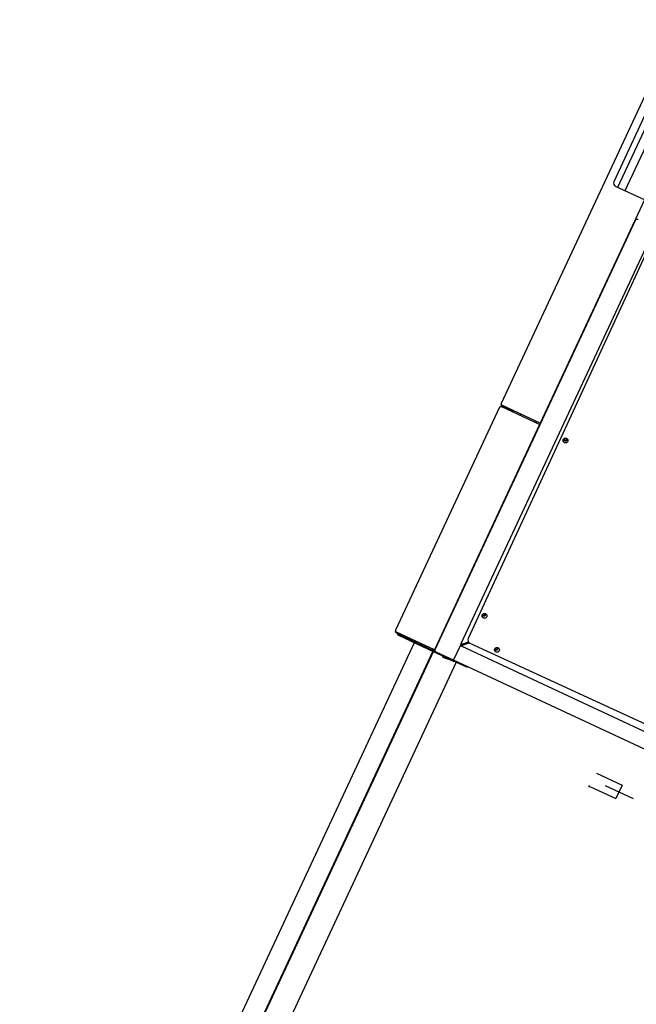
# Model space of a CAD drawing. Header units: inches. Extents: x -119 to 3951, y 0 to 4293.
# Tile 18 of 68: x 120 to 163, y 3146 to 3216. Entities that reach past the tile are written whole.
import ezdxf

# ---------------------------------------------------------------- set-up
doc = ezdxf.new("R2010")
doc.units = ezdxf.units.IN
doc.header["$LTSCALE"] = 48
doc.header["$MEASUREMENT"] = 0
doc.linetypes.add('A1-DASH', pattern=[0.2383, 0.0833, -0.031, 0.031, -0.031, 0.031, -0.031])
doc.linetypes.add('S-DASH', pattern=[0.082, 0.041, -0.041])
for name, color, linetype in [('FS-DSH01', 1, 'S-DASH'), ('FS-DSHA1', 4, 'A1-DASH'), ('FS-EQPMT', 2, 'CONTINUOUS')]:
    doc.layers.add(name, color=color, linetype=linetype)

# ---------------------------------------------------------------- blocks, each defined once
blk = doc.blocks.new('QHOBART FT')
at = {"layer": 'FS-EQPMT'}
for p, q in [((71.65685, 20.05838), (71.65685, 20.91638)), ((71.65685, 20.05835), (71.65685, 20.91638)), ((71.70375, 17.96765), (71.70375, 20.91638)), ((71.70375, 17.96765), (71.70375, 20.91638)), ((89.2093, 21.05692), (71.79735, 21.05692)), ((89.2093, 21.05688), (71.79735, 21.05688)), ((89.3029, 17.96765), (89.3029, 20.91638)), ((89.34981, 20.91638), (89.34981, 20.05838)), ((89.39674, 17.96765), (89.39674, 20.91638)), ((119.44658, 21.05692), (89.49037, 21.05692)), ((71.55464, 17.90924), (71.55464, 20.73392)), ((71.62856, 20.73392), (71.55464, 20.73392)), ((71.55464, 17.90924), (71.55464, 20.73389)), ((71.62856, 20.73389), (71.55464, 20.73389)), ((71.62856, 20.73392), (71.62856, 17.96817)), ((71.62856, 20.73389), (71.62856, 17.96814)), ((106.82445, 17.96765), (106.82445, 20.21442)), ((112.56612, 20.46405), (107.07411, 20.46405)), ((71.70375, 20.05838), (71.65685, 20.05838)), ((71.70375, 20.05835), (71.65685, 20.05835)), ((89.3029, 20.05838), (89.39674, 20.05838)), ((112.81575, 20.05838), (106.82445, 20.05838)), ((71.55464, 19.48291), (5.55316, 19.48291)), ((71.70375, 19.48294), (71.62856, 19.48294)), ((71.70375, 19.48291), (71.62856, 19.48291)), ((89.39674, 19.48294), (89.3029, 19.48294)), ((112.81575, 19.48294), (106.82445, 19.48294)), ((89.39674, 18.33243), (89.3029, 18.33243)), ((89.39674, 18.259), (89.3029, 18.259)), ((9.42496, 18.0271), (71.55464, 18.0271)), ((9.42859, 17.96814), (71.62856, 17.96814)), ((71.54821, 17.84651), (71.54771, 17.90742)), ((71.54824, 17.84654), (71.54774, 17.90745)), ((71.54836, 17.25104), (71.54836, 17.84634)), ((71.54836, 17.25104), (71.54836, 17.84631)), ((71.55464, 15.31577), (71.55464, 17.84634)), ((71.55464, 15.31573), (71.55464, 17.84631)), ((71.6136, 16.43613), (71.6136, 17.78418)), ((71.6136, 16.4361), (71.6136, 17.78418)), ((89.3029, 17.96765), (71.70375, 17.96765)), ((89.3029, 17.96765), (71.70375, 17.96765)), ((105.29045, 17.93698), (71.7072, 17.93698)), ((105.29045, 17.93695), (71.7072, 17.93695)), ((73.55177, 17.96765), (73.55177, 17.93698)), ((73.739, 17.96765), (73.739, 17.93698)), ((77.73317, 17.96765), (77.73317, 17.93698)), ((79.77446, 17.93698), (79.77446, 17.96765)), ((81.27232, 17.96765), (81.27232, 17.93698)), ((82.00826, 17.96765), (82.00826, 17.93698)), ((82.32027, 17.96765), (82.32027, 17.93698)), ((87.46904, 17.96765), (87.46904, 17.93698)), ((106.82445, 17.96765), (89.39674, 17.96765)), ((91.46327, 17.96765), (91.46327, 17.93698)), ((94.49013, 17.96765), (94.49013, 17.93698)), ((94.80217, 17.96765), (94.80217, 17.93698)), ((95.72731, 17.93698), (95.72731, 17.96765)), ((97.22514, 17.96765), (97.22514, 17.93698)), ((100.73106, 17.96765), (100.73106, 17.93698)), ((101.04311, 17.96765), (101.04311, 17.93698)), ((101.19911, 17.96765), (101.19911, 17.93698)), ((105.19331, 17.96765), (105.19331, 17.93698)), ((71.48283, 17.1449), (71.48283, 17.18729)), ((71.48283, 17.1449), (71.48283, 17.18726)), ((71.5348, 16.6111), (71.48675, 17.05866)), ((71.53481, 16.61107), (71.48675, 17.05863)), ((71.48915, 17.1449), (71.48915, 17.18729)), ((71.48915, 17.1449), (71.48915, 17.18726)), ((71.53474, 16.69441), (71.49116, 17.10035)), ((71.53474, 16.69441), (71.49116, 17.10035)), ((71.53471, 16.75815), (71.53471, 16.36774)), ((71.53471, 16.75815), (71.55464, 16.75815)), ((71.53471, 16.75812), (71.53471, 16.36774)), ((71.53471, 16.75812), (71.55464, 16.75812)), ((71.53652, 16.78326), (71.53599, 16.75836)), ((71.53655, 16.78329), (71.53602, 16.75839)), ((71.53955, 16.82523), (71.53653, 16.78319)), ((71.53955, 16.82523), (71.53653, 16.78319)), ((71.54004, 16.82234), (71.53982, 16.85063)), ((71.54008, 16.82237), (71.53985, 16.85066)), ((71.54447, 16.78085), (71.54423, 16.80914)), ((71.54447, 16.78082), (71.54423, 16.80911)), ((71.54849, 17.25082), (71.5452, 17.25058)), ((71.54849, 17.25082), (71.5452, 17.25058)), ((71.55464, 16.19458), (10.29248, 16.19458)), ((71.53471, 16.36774), (71.55464, 16.36774)), ((71.53471, 16.36774), (71.55464, 16.36774)), ((71.6136, 15.7103), (71.6136, 16.43613)), ((71.6136, 16.43613), (72.81941, 16.43613)), ((71.6136, 15.71027), (71.6136, 16.4361)), ((71.6136, 16.4361), (72.81941, 16.4361)), ((72.74745, 16.32596), (72.74745, 0.52942)), ((72.778, 16.32596), (72.74745, 16.32596)), ((72.77492, 16.43613), (72.77492, 16.39972)), ((72.778, 16.32596), (72.82207, 16.32596)), ((72.83515, 16.28425), (72.86886, 16.26345)), ((72.86177, 16.38654), (72.86177, 16.34225)), ((72.86177, 16.28339), (72.86177, 16.34225)), ((72.91164, 16.34225), (72.86177, 16.34225)), ((72.97377, 16.28339), (72.86177, 16.28339)), ((72.86876, 16.41672), (72.86876, 16.44733)), ((105.38057, 16.44733), (72.86876, 16.44733)), ((72.86876, 16.37265), (72.86876, 16.41672)), ((73.19693, 15.93535), (72.8688, 16.26349)), ((72.92769, 16.2489), (72.88341, 16.2489)), ((72.91032, 16.35977), (72.93113, 16.32601)), ((72.92769, 16.20465), (72.92769, 16.2489)), ((72.93121, 16.3259), (73.2304, 16.02671)), ((104.64367, 16.2603), (73.43921, 16.14482)), ((71.6136, 15.69025), (71.55464, 15.69025)), ((71.6136, 15.69025), (71.55464, 15.69025)), ((71.6136, -15.7641), (71.6136, 15.7103)), ((71.6136, -15.7641), (71.6136, 15.71027)), ((73.14055, 15.99179), (73.21269, 15.99179)), ((73.1905, 15.89429), (73.30598, -15.31021)), ((71.6136, 15.31577), (71.55464, 15.31577)), ((71.6136, 15.31573), (71.55464, 15.31573)), ((67.58733, 3.87994), (67.58733, 1.88281)), ((68.63582, 3.87994), (68.63582, 1.88281)), ((68.11156, 2.97418), (68.11156, 0.79327)), ((68.63582, 1.88281), (67.58733, 1.88281))]:
    blk.add_line(p, q, dxfattribs=at)
at = {"layer": 'FS-EQPMT', "flags": 128}
for points in [[(71.79735, 21.05692), (71.75896, 21.04456), (71.72908, 21.01257), (71.71028, 20.96802), (71.70375, 20.91638)], [(71.79735, 21.05688), (71.75896, 21.04456), (71.72908, 21.01257), (71.71028, 20.96802), (71.70375, 20.91638)], [(89.2093, 21.05692), (89.24767, 21.04456), (89.27754, 21.01257), (89.29634, 20.96802), (89.3029, 20.91638)], [(89.49037, 21.05692), (89.45204, 21.04462), (89.4222, 21.0127), (89.40334, 20.96814), (89.39674, 20.91638)], [(71.54787, 17.90726), (71.55037, 17.95184), (71.55464, 17.96817)], [(71.54787, 17.90723), (71.55037, 17.95184), (71.55464, 17.96814)], [(71.55464, 17.84634), (71.55333, 17.87781), (71.55357, 17.90082), (71.55464, 17.90924)], [(71.55464, 17.84631), (71.55333, 17.87781), (71.55357, 17.90082), (71.55464, 17.90924)], [(71.7072, 17.93698), (71.69377, 17.93536), (71.68068, 17.93073), (71.66832, 17.92319), (71.65694, 17.91312), (71.64674, 17.90091), (71.63786, 17.8869), (71.63033, 17.87155), (71.62425, 17.85519), (71.61952, 17.8381), (71.6162, 17.8205), (71.61424, 17.80261), (71.61357, 17.78418)], [(71.7072, 17.93695), (71.69377, 17.93536), (71.68068, 17.93073), (71.66832, 17.92316), (71.65694, 17.91309), (71.64674, 17.90088), (71.63786, 17.8869), (71.63033, 17.87152), (71.62425, 17.85516), (71.61952, 17.83807), (71.6162, 17.8205), (71.61424, 17.80261), (71.61357, 17.78418)], [(105.29045, 17.93698), (105.30388, 17.93536), (105.31697, 17.93073), (105.32933, 17.92319), (105.34068, 17.91312), (105.35091, 17.90091), (105.35979, 17.8869), (105.36729, 17.87155), (105.3734, 17.85519), (105.3781, 17.8381), (105.38142, 17.8205), (105.38341, 17.80261), (105.38408, 17.78418)], [(71.54503, 17.25079), (71.51408, 17.24179), (71.4912, 17.21875), (71.48283, 17.18729)], [(71.54503, 17.25079), (71.51408, 17.24176), (71.4912, 17.21875), (71.48283, 17.18726)], [(71.48665, 17.05875), (71.48457, 17.08398), (71.48326, 17.11337), (71.48283, 17.1449)], [(71.48665, 17.05872), (71.48457, 17.08398), (71.48326, 17.11334), (71.48283, 17.1449)], [(71.55138, 17.25079), (71.52043, 17.24179), (71.49751, 17.21875), (71.48915, 17.18729)], [(71.55138, 17.25079), (71.52043, 17.24176), (71.49751, 17.21875), (71.48915, 17.18726)], [(71.4911, 17.1004), (71.49004, 17.11343), (71.48936, 17.12863), (71.48915, 17.1449)], [(71.4911, 17.1004), (71.49004, 17.1134), (71.48936, 17.1286), (71.48915, 17.1449)], [(71.53969, 16.85089), (71.53337, 16.8793), (71.51091, 16.91614)], [(71.53969, 16.85089), (71.53337, 16.87927), (71.51091, 16.91614)], [(71.54411, 16.78348), (71.54243, 16.76053), (71.5424, 16.75815)], [(71.54411, 16.78345), (71.54243, 16.7605), (71.5424, 16.75812)], [(72.778, 16.32596), (72.804, 16.30518), (72.83504, 16.28436)], [(72.82207, 16.32596), (72.83543, 16.30518), (72.85139, 16.28436), (72.86876, 16.26358)], [(72.86876, 16.41672), (72.88954, 16.39075), (72.91035, 16.35971)], [(72.86876, 16.37265), (72.88954, 16.35931), (72.91035, 16.34332), (72.93117, 16.32596)]]:
    blk.add_lwpolyline(points, dxfattribs=at)
at = {"layer": 'FS-EQPMT'}
blk.add_lwpolyline([(67.54025, 4.00398), (67.58359, 3.89962), (67.58538, 4.01261)], dxfattribs=at)
for centre in [(75.37532, 15.77759), (89.04283, 15.82816), (73.57213, 13.961)]:
    blk.add_circle(centre, 0.17175, dxfattribs=at)
for centre, radius, start, end in [((71.79735, 20.91638), 0.14055, 89.9995244, 179.9990488), ((71.79735, 20.91638), 0.14055, 89.9995244, 179.9990488), ((89.49037, 20.91638), 0.14055, 89.9995244, 179.9990488), ((71.62856, 20.73392), 0.07389, 66.9320426, 179.9990488), ((71.62856, 20.73389), 0.07389, 66.9320426, 179.9990488), ((107.07411, 20.21442), 0.24964, 89.9995244, 179.9990488), ((71.82729, 20.18369), 0.19871, 220.6170399, 230.1350178), ((71.82729, 20.18365), 0.19871, 220.6170399, 230.1350178), ((71.7072, 17.78442), 0.15253, 89.9995244, 179.9990488), ((71.7072, 17.78442), 0.15253, 89.9995244, 179.9990488), ((71.7534, 18.13568), 0.19871, 228.6479217, 270.0004756), ((71.7534, 18.13568), 0.19871, 228.6479217, 270.0004756), ((71.7534, 18.13568), 0.12482, 202.5008374, 246.485234), ((71.7534, 18.13568), 0.12482, 202.5008374, 246.485234), ((72.86876, 16.32596), 0.12132, 89.9995244, 179.9990488), ((72.86876, 16.32596), 0.06241, 89.9995244, 179.9990488), ((73.44017, 15.89523), 0.24964, 90.2115813, 180.2110988), ((71.70744, 15.78409), 0.15278, 217.9539082, 232.0474435), ((71.70744, 15.78406), 0.15278, 217.9539082, 232.0474435), ((75.48347, 15.88562), 0.15627, 158.7750282, 291.1895698), ((75.48347, 15.88562), 0.14828, 156.8187801, 293.1009572), ((75.48347, 15.88562), 0.10135, 144.5780702, 305.3590977), ((89.15114, 15.88562), 0.15627, 132.9379526, 282.4873077), ((89.15114, 15.88562), 0.14828, 130.8133676, 284.5110108), ((89.15114, 15.88562), 0.10135, 109.4832332, 305.334673), ((73.67357, 14.07574), 0.15627, 161.9017113, 294.7950354), ((73.67357, 14.07574), 0.14828, 160.4965091, 296.8191483), ((73.67357, 14.07574), 0.10135, 147.8179295, 308.7015464)]:
    blk.add_arc(centre, radius, start, end, dxfattribs=at)
blk = doc.blocks.new('QDW')
at = {"layer": 'FS-DSH01'}
blk.add_blockref('QHOBART FT', (0, 0), dxfattribs=at)

msp = doc.modelspace()

# ---------------------------------------------------------------- block references
at = {"layer": 'FS-DSHA1', "rotation": 64.99999999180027}
msp.add_blockref('QDW', (134.909, 3098.462), dxfattribs=at)

doc.saveas('drawing.dxf')
